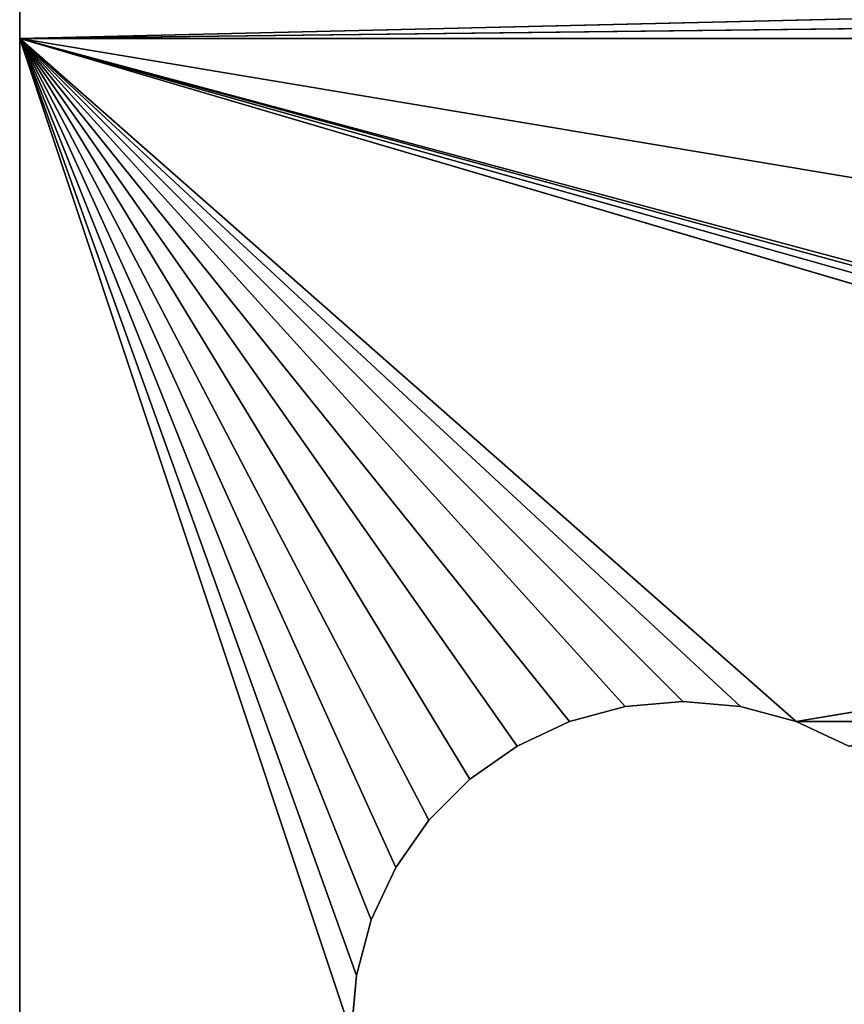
# Model space of a CAD drawing. Extents: x 0 to 22.2, y -49.5 to 1.2.
# Tile 14 of 23: x 0 to 3.7, y -7.4 to -2.9. Entities that reach past the tile are written whole.
import ezdxf

# ---------------------------------------------------------------- set-up
doc = ezdxf.new("R2010")
doc.units = 0
doc.header["$LTSCALE"] = 2.54
doc.layers.get('0').update_dxf_attribs({"color": 13, "linetype": 'CONTINUOUS'})

# ---------------------------------------------------------------- blocks, each defined once
blk = doc.blocks.new('GRUPA0_1')
at = {"color": 0}
for p, q in [((22, -2.4791, 69.9544), (0, -3, 70)), ((22, -2.4791, 69.9544), (0, -3, 70)), ((0, -2.4791, 69.9544), (0, -3, 70)), ((0, -2.4791, 69.9544), (0, -3, 70)), ((22, -2.7395, 68.4772), (0, -3, 68.5)), ((0, -3, 68.5), (0, -2.7395, 68.4772)), ((22, -2.7395, 68.4772), (0, -3, 68.5)), ((0, -3, 70), (0, -2.7395, 68.4772)), ((0, -3, 68.5), (0, -2.7395, 68.4772)), ((0, -3, 70), (0, -2.7395, 68.4772)), ((22, -3, 68.5), (0, -3, 68.5)), ((0, -3, 70), (22, -3, 70)), ((0, -3, 68.5), (0, -3, 70)), ((3.513, -6.0905, 68.5), (0, -3, 68.5)), ((22, -3, 68.5), (0, -3, 68.5)), ((3.2605, -6.0228, 68.5), (0, -3, 68.5)), ((3.513, -6.0905, 68.5), (0, -3, 68.5)), ((3.2605, -6.0228, 68.5), (0, -3, 68.5)), ((3, -6, 68.5), (0, -3, 68.5)), ((3, -6, 68.5), (0, -3, 68.5)), ((2.7395, -6.0228, 68.5), (0, -3, 68.5)), ((2.487, -6.0905, 68.5), (0, -3, 68.5)), ((2.7395, -6.0228, 68.5), (0, -3, 68.5)), ((2.487, -6.0905, 68.5), (0, -3, 68.5)), ((2.25, -6.201, 68.5), (0, -3, 68.5)), ((2.25, -6.201, 68.5), (0, -3, 68.5)), ((2.0358, -6.3509, 68.5), (0, -3, 68.5)), ((1.8509, -6.5358, 68.5), (0, -3, 68.5)), ((2.0358, -6.3509, 68.5), (0, -3, 68.5)), ((1.8509, -6.5358, 68.5), (0, -3, 68.5)), ((1.701, -6.75, 68.5), (0, -3, 68.5)), ((1.701, -6.75, 68.5), (0, -3, 68.5)), ((1.5905, -6.987, 68.5), (0, -3, 68.5)), ((1.5228, -7.2395, 68.5), (0, -3, 68.5)), ((1.5905, -6.987, 68.5), (0, -3, 68.5)), ((1.5228, -7.2395, 68.5), (0, -3, 68.5)), ((1.5, -7.5, 68.5), (0, -3, 68.5)), ((1.5, -7.5, 68.5), (0, -3, 68.5)), ((0, -12, 68.5), (0, -3, 68.5)), ((1.701, -6.75, 70), (0, -3, 70)), ((0, -3, 70), (1.5905, -6.987, 70)), ((11, -6, 70), (0, -3, 70)), ((0, -3, 70), (10.7395, -6.0228, 70)), ((0, -3, 70), (10.7395, -6.0228, 70)), ((0, -3, 70), (10.487, -6.0905, 70)), ((1.8509, -6.5358, 70), (0, -3, 70)), ((1.701, -6.75, 70), (0, -3, 70)), ((1.8509, -6.5358, 70), (0, -3, 70)), ((2.0358, -6.3509, 70), (0, -3, 70)), ((2.0358, -6.3509, 70), (0, -3, 70)), ((2.25, -6.201, 70), (0, -3, 70)), ((1.5, -7.5, 70), (0, -3, 70)), ((0, -3, 70), (0, -12, 70)), ((1.5, -7.5, 70), (0, -3, 70)), ((1.5228, -7.2395, 70), (0, -3, 70)), ((1.5228, -7.2395, 70), (0, -3, 70)), ((0, -3, 70), (1.5905, -6.987, 70)), ((2.487, -6.0905, 70), (0, -3, 70)), ((2.25, -6.201, 70), (0, -3, 70)), ((2.487, -6.0905, 70), (0, -3, 70)), ((2.7395, -6.0228, 70), (0, -3, 70)), ((2.7395, -6.0228, 70), (0, -3, 70)), ((3, -6, 70), (0, -3, 70)), ((11.2605, -6.0228, 70), (0, -3, 70)), ((11, -6, 70), (0, -3, 70)), ((11.2605, -6.0228, 70), (0, -3, 70)), ((18.487, -6.0905, 70), (0, -3, 70)), ((18.487, -6.0905, 70), (0, -3, 70)), ((0, -3, 70), (22, -3, 70)), ((3.2605, -6.0228, 70), (0, -3, 70)), ((3, -6, 70), (0, -3, 70)), ((3.2605, -6.0228, 70), (0, -3, 70)), ((3.513, -6.0905, 70), (0, -3, 70)), ((3.513, -6.0905, 70), (0, -3, 70)), ((0, -3, 70), (10.487, -6.0905, 70)), ((0, -12, 70), (0, -3, 68.5)), ((0, -12, 68.5), (0, -3, 68.5)), ((0, -12, 70), (0, -3, 68.5)), ((0, -3, 70), (0, -12, 70)), ((0, -3, 68.5), (0, -3, 70)), ((3.513, -6.0905, 68.5), (22, -3, 68.5)), ((3.513, -6.0905, 68.5), (22, -3, 68.5)), ((3, -6, 68.5), (2.7395, -6.0228, 68.5)), ((2.7395, -6.0228, 70), (3, -6, 70)), ((3, -6, 70), (2.7395, -6.0228, 68.5)), ((3, -6, 68.5), (2.7395, -6.0228, 68.5)), ((3, -6, 70), (2.7395, -6.0228, 68.5)), ((2.7395, -6.0228, 70), (3, -6, 70)), ((3.2605, -6.0228, 70), (3, -6, 68.5)), ((3, -6, 68.5), (3.2605, -6.0228, 68.5)), ((3.2605, -6.0228, 70), (3, -6, 68.5)), ((3.2605, -6.0228, 70), (3, -6, 70)), ((3, -6, 70), (3, -6, 68.5)), ((3, -6, 68.5), (3.2605, -6.0228, 68.5)), ((3.2605, -6.0228, 70), (3, -6, 70)), ((3, -6, 70), (3, -6, 68.5)), ((2.7395, -6.0228, 68.5), (2.487, -6.0905, 68.5)), ((2.487, -6.0905, 70), (2.7395, -6.0228, 70)), ((2.7395, -6.0228, 70), (2.487, -6.0905, 68.5)), ((2.7395, -6.0228, 68.5), (2.487, -6.0905, 68.5)), ((2.7395, -6.0228, 70), (2.487, -6.0905, 68.5)), ((2.487, -6.0905, 70), (2.7395, -6.0228, 70)), ((2.7395, -6.0228, 70), (2.7395, -6.0228, 68.5)), ((2.7395, -6.0228, 70), (2.7395, -6.0228, 68.5)), ((3.513, -6.0905, 70), (3.2605, -6.0228, 68.5)), ((3.2605, -6.0228, 68.5), (3.513, -6.0905, 68.5)), ((3.513, -6.0905, 70), (3.2605, -6.0228, 68.5)), ((3.513, -6.0905, 70), (3.2605, -6.0228, 70)), ((3.2605, -6.0228, 70), (3.2605, -6.0228, 68.5)), ((3.2605, -6.0228, 70), (3.2605, -6.0228, 68.5)), ((3.2605, -6.0228, 68.5), (3.513, -6.0905, 68.5)), ((3.513, -6.0905, 70), (3.2605, -6.0228, 70)), ((2.487, -6.0905, 68.5), (2.25, -6.201, 68.5)), ((2.25, -6.201, 70), (2.487, -6.0905, 70)), ((2.487, -6.0905, 70), (2.25, -6.201, 68.5)), ((2.487, -6.0905, 68.5), (2.25, -6.201, 68.5)), ((2.487, -6.0905, 70), (2.25, -6.201, 68.5)), ((2.25, -6.201, 70), (2.487, -6.0905, 70)), ((2.487, -6.0905, 70), (2.487, -6.0905, 68.5)), ((2.487, -6.0905, 70), (2.487, -6.0905, 68.5)), ((3.75, -6.201, 70), (3.513, -6.0905, 68.5)), ((3.513, -6.0905, 68.5), (3.75, -6.201, 68.5)), ((3.75, -6.201, 70), (3.513, -6.0905, 68.5)), ((3.75, -6.201, 70), (3.513, -6.0905, 70)), ((3.513, -6.0905, 70), (3.513, -6.0905, 68.5)), ((3.513, -6.0905, 70), (3.513, -6.0905, 68.5)), ((3.513, -6.0905, 68.5), (3.75, -6.201, 68.5)), ((3.513, -6.0905, 70), (10.487, -6.0905, 70)), ((3.513, -6.0905, 70), (10.487, -6.0905, 70)), ((3.75, -6.201, 70), (3.513, -6.0905, 70)), ((2.25, -6.201, 68.5), (2.0358, -6.3509, 68.5)), ((2.0358, -6.3509, 70), (2.25, -6.201, 70)), ((2.25, -6.201, 70), (2.0358, -6.3509, 68.5)), ((2.25, -6.201, 68.5), (2.0358, -6.3509, 68.5)), ((2.25, -6.201, 70), (2.0358, -6.3509, 68.5)), ((2.0358, -6.3509, 70), (2.25, -6.201, 70)), ((2.25, -6.201, 70), (2.25, -6.201, 68.5)), ((2.25, -6.201, 70), (2.25, -6.201, 68.5)), ((2.0358, -6.3509, 68.5), (1.8509, -6.5358, 68.5)), ((1.8509, -6.5358, 70), (2.0358, -6.3509, 70)), ((2.0358, -6.3509, 70), (1.8509, -6.5358, 68.5)), ((2.0358, -6.3509, 68.5), (1.8509, -6.5358, 68.5)), ((2.0358, -6.3509, 70), (1.8509, -6.5358, 68.5)), ((1.8509, -6.5358, 70), (2.0358, -6.3509, 70)), ((2.0358, -6.3509, 70), (2.0358, -6.3509, 68.5)), ((2.0358, -6.3509, 70), (2.0358, -6.3509, 68.5)), ((1.8509, -6.5358, 68.5), (1.701, -6.75, 68.5)), ((1.701, -6.75, 70), (1.8509, -6.5358, 70)), ((1.8509, -6.5358, 70), (1.701, -6.75, 68.5)), ((1.8509, -6.5358, 68.5), (1.701, -6.75, 68.5)), ((1.8509, -6.5358, 70), (1.701, -6.75, 68.5)), ((1.701, -6.75, 70), (1.8509, -6.5358, 70)), ((1.8509, -6.5358, 70), (1.8509, -6.5358, 68.5)), ((1.8509, -6.5358, 70), (1.8509, -6.5358, 68.5)), ((1.701, -6.75, 68.5), (1.5905, -6.987, 68.5)), ((1.5905, -6.987, 70), (1.701, -6.75, 70)), ((1.701, -6.75, 70), (1.5905, -6.987, 68.5)), ((1.701, -6.75, 68.5), (1.5905, -6.987, 68.5)), ((1.701, -6.75, 70), (1.5905, -6.987, 68.5)), ((1.5905, -6.987, 70), (1.701, -6.75, 70)), ((1.701, -6.75, 70), (1.701, -6.75, 68.5)), ((1.701, -6.75, 70), (1.701, -6.75, 68.5)), ((1.5905, -6.987, 68.5), (1.5228, -7.2395, 68.5)), ((1.5228, -7.2395, 70), (1.5905, -6.987, 70)), ((1.5905, -6.987, 70), (1.5228, -7.2395, 68.5)), ((1.5905, -6.987, 68.5), (1.5228, -7.2395, 68.5)), ((1.5905, -6.987, 70), (1.5228, -7.2395, 68.5)), ((1.5228, -7.2395, 70), (1.5905, -6.987, 70)), ((1.5905, -6.987, 70), (1.5905, -6.987, 68.5)), ((1.5905, -6.987, 70), (1.5905, -6.987, 68.5)), ((1.5228, -7.2395, 68.5), (1.5, -7.5, 68.5)), ((1.5, -7.5, 70), (1.5228, -7.2395, 70)), ((1.5228, -7.2395, 70), (1.5, -7.5, 68.5)), ((1.5228, -7.2395, 68.5), (1.5, -7.5, 68.5)), ((1.5228, -7.2395, 70), (1.5, -7.5, 68.5)), ((1.5, -7.5, 70), (1.5228, -7.2395, 70)), ((1.5228, -7.2395, 70), (1.5228, -7.2395, 68.5)), ((1.5228, -7.2395, 70), (1.5228, -7.2395, 68.5))]:
    blk.add_line(p, q, dxfattribs=at)
mesh = blk.add_polyface(dxfattribs=at)
corners = [(22, -2.4791, 69.9544), (0, -3, 70), (22, -3, 70)]
mesh.append_faces([[corners[k] for k in face] for face in [(0, 1, 2)]], dxfattribs={"color": 0})
mesh = blk.add_polyface(dxfattribs=at)
corners = [(22, -2.4791, 69.9544), (0, -2.4791, 69.9544), (0, -3, 70)]
mesh.append_faces([[corners[k] for k in face] for face in [(0, 1, 2)]], dxfattribs={"color": 0})
mesh = blk.add_polyface(dxfattribs=at)
corners = [(0, -2.4791, 69.9544), (0, -2.7395, 68.4772), (0, -3, 70)]
mesh.append_faces([[corners[k] for k in face] for face in [(0, 1, 2)]], dxfattribs={"color": 0})
mesh = blk.add_polyface(dxfattribs=at)
corners = [(22, -2.7395, 68.4772), (0, -3, 68.5), (0, -2.7395, 68.4772)]
mesh.append_faces([[corners[k] for k in face] for face in [(0, 1, 2)]], dxfattribs={"color": 0})
mesh = blk.add_polyface(dxfattribs=at)
corners = [(22, -3, 68.5), (0, -3, 68.5), (22, -2.7395, 68.4772)]
mesh.append_faces([[corners[k] for k in face] for face in [(0, 1, 2)]], dxfattribs={"color": 0})
mesh = blk.add_polyface(dxfattribs=at)
corners = [(0, -2.7395, 68.4772), (0, -3, 68.5), (0, -3, 70)]
mesh.append_faces([[corners[k] for k in face] for face in [(0, 1, 2)]], dxfattribs={"color": 0})
mesh = blk.add_polyface(dxfattribs=at)
corners = [(22, -3, 68.5), (3.513, -6.0905, 68.5), (0, -3, 68.5)]
mesh.append_faces([[corners[k] for k in face] for face in [(0, 1, 2)]], dxfattribs={"color": 0})
mesh = blk.add_polyface(dxfattribs=at)
corners = [(3.513, -6.0905, 68.5), (3.2605, -6.0228, 68.5), (0, -3, 68.5)]
mesh.append_faces([[corners[k] for k in face] for face in [(0, 1, 2)]], dxfattribs={"color": 0})
mesh = blk.add_polyface(dxfattribs=at)
corners = [(3.2605, -6.0228, 68.5), (3, -6, 68.5), (0, -3, 68.5)]
mesh.append_faces([[corners[k] for k in face] for face in [(0, 1, 2)]], dxfattribs={"color": 0})
mesh = blk.add_polyface(dxfattribs=at)
corners = [(3, -6, 68.5), (2.7395, -6.0228, 68.5), (0, -3, 68.5)]
mesh.append_faces([[corners[k] for k in face] for face in [(0, 1, 2)]], dxfattribs={"color": 0})
mesh = blk.add_polyface(dxfattribs=at)
corners = [(2.7395, -6.0228, 68.5), (2.487, -6.0905, 68.5), (0, -3, 68.5)]
mesh.append_faces([[corners[k] for k in face] for face in [(0, 1, 2)]], dxfattribs={"color": 0})
mesh = blk.add_polyface(dxfattribs=at)
corners = [(2.487, -6.0905, 68.5), (2.25, -6.201, 68.5), (0, -3, 68.5)]
mesh.append_faces([[corners[k] for k in face] for face in [(0, 1, 2)]], dxfattribs={"color": 0})
mesh = blk.add_polyface(dxfattribs=at)
corners = [(2.25, -6.201, 68.5), (2.0358, -6.3509, 68.5), (0, -3, 68.5)]
mesh.append_faces([[corners[k] for k in face] for face in [(0, 1, 2)]], dxfattribs={"color": 0})
mesh = blk.add_polyface(dxfattribs=at)
corners = [(2.0358, -6.3509, 68.5), (1.8509, -6.5358, 68.5), (0, -3, 68.5)]
mesh.append_faces([[corners[k] for k in face] for face in [(0, 1, 2)]], dxfattribs={"color": 0})
mesh = blk.add_polyface(dxfattribs=at)
corners = [(1.8509, -6.5358, 68.5), (1.701, -6.75, 68.5), (0, -3, 68.5)]
mesh.append_faces([[corners[k] for k in face] for face in [(0, 1, 2)]], dxfattribs={"color": 0})
mesh = blk.add_polyface(dxfattribs=at)
corners = [(1.701, -6.75, 68.5), (1.5905, -6.987, 68.5), (0, -3, 68.5)]
mesh.append_faces([[corners[k] for k in face] for face in [(0, 1, 2)]], dxfattribs={"color": 0})
mesh = blk.add_polyface(dxfattribs=at)
corners = [(1.5905, -6.987, 68.5), (1.5228, -7.2395, 68.5), (0, -3, 68.5)]
mesh.append_faces([[corners[k] for k in face] for face in [(0, 1, 2)]], dxfattribs={"color": 0})
mesh = blk.add_polyface(dxfattribs=at)
corners = [(1.5228, -7.2395, 68.5), (1.5, -7.5, 68.5), (0, -3, 68.5)]
mesh.append_faces([[corners[k] for k in face] for face in [(0, 1, 2)]], dxfattribs={"color": 0})
mesh = blk.add_polyface(dxfattribs=at)
corners = [(1.5, -7.5, 68.5), (0, -12, 68.5), (0, -3, 68.5)]
mesh.append_faces([[corners[k] for k in face] for face in [(0, 1, 2)]], dxfattribs={"color": 0})
mesh = blk.add_polyface(dxfattribs=at)
corners = [(1.701, -6.75, 70), (0, -3, 70), (1.5905, -6.987, 70)]
mesh.append_faces([[corners[k] for k in face] for face in [(0, 1, 2)]], dxfattribs={"color": 0})
mesh = blk.add_polyface(dxfattribs=at)
corners = [(11, -6, 70), (0, -3, 70), (10.7395, -6.0228, 70)]
mesh.append_faces([[corners[k] for k in face] for face in [(0, 1, 2)]], dxfattribs={"color": 0})
mesh = blk.add_polyface(dxfattribs=at)
corners = [(10.7395, -6.0228, 70), (0, -3, 70), (10.487, -6.0905, 70)]
mesh.append_faces([[corners[k] for k in face] for face in [(0, 1, 2)]], dxfattribs={"color": 0})
mesh = blk.add_polyface(dxfattribs=at)
corners = [(1.8509, -6.5358, 70), (0, -3, 70), (1.701, -6.75, 70)]
mesh.append_faces([[corners[k] for k in face] for face in [(0, 1, 2)]], dxfattribs={"color": 0})
mesh = blk.add_polyface(dxfattribs=at)
corners = [(2.0358, -6.3509, 70), (0, -3, 70), (1.8509, -6.5358, 70)]
mesh.append_faces([[corners[k] for k in face] for face in [(0, 1, 2)]], dxfattribs={"color": 0})
mesh = blk.add_polyface(dxfattribs=at)
corners = [(2.25, -6.201, 70), (0, -3, 70), (2.0358, -6.3509, 70)]
mesh.append_faces([[corners[k] for k in face] for face in [(0, 1, 2)]], dxfattribs={"color": 0})
mesh = blk.add_polyface(dxfattribs=at)
corners = [(1.5, -7.5, 70), (0, -3, 70), (0, -12, 70)]
mesh.append_faces([[corners[k] for k in face] for face in [(0, 1, 2)]], dxfattribs={"color": 0})
mesh = blk.add_polyface(dxfattribs=at)
corners = [(1.5228, -7.2395, 70), (0, -3, 70), (1.5, -7.5, 70)]
mesh.append_faces([[corners[k] for k in face] for face in [(0, 1, 2)]], dxfattribs={"color": 0})
mesh = blk.add_polyface(dxfattribs=at)
corners = [(1.5905, -6.987, 70), (0, -3, 70), (1.5228, -7.2395, 70)]
mesh.append_faces([[corners[k] for k in face] for face in [(0, 1, 2)]], dxfattribs={"color": 0})
mesh = blk.add_polyface(dxfattribs=at)
corners = [(2.487, -6.0905, 70), (0, -3, 70), (2.25, -6.201, 70)]
mesh.append_faces([[corners[k] for k in face] for face in [(0, 1, 2)]], dxfattribs={"color": 0})
mesh = blk.add_polyface(dxfattribs=at)
corners = [(2.7395, -6.0228, 70), (0, -3, 70), (2.487, -6.0905, 70)]
mesh.append_faces([[corners[k] for k in face] for face in [(0, 1, 2)]], dxfattribs={"color": 0})
mesh = blk.add_polyface(dxfattribs=at)
corners = [(3, -6, 70), (0, -3, 70), (2.7395, -6.0228, 70)]
mesh.append_faces([[corners[k] for k in face] for face in [(0, 1, 2)]], dxfattribs={"color": 0})
mesh = blk.add_polyface(dxfattribs=at)
corners = [(11.2605, -6.0228, 70), (0, -3, 70), (11, -6, 70)]
mesh.append_faces([[corners[k] for k in face] for face in [(0, 1, 2)]], dxfattribs={"color": 0})
mesh = blk.add_polyface(dxfattribs=at)
corners = [(18.487, -6.0905, 70), (0, -3, 70), (11.2605, -6.0228, 70)]
mesh.append_faces([[corners[k] for k in face] for face in [(0, 1, 2)]], dxfattribs={"color": 0})
mesh = blk.add_polyface(dxfattribs=at)
corners = [(22, -3, 70), (0, -3, 70), (18.487, -6.0905, 70)]
mesh.append_faces([[corners[k] for k in face] for face in [(0, 1, 2)]], dxfattribs={"color": 0})
mesh = blk.add_polyface(dxfattribs=at)
corners = [(3.2605, -6.0228, 70), (0, -3, 70), (3, -6, 70)]
mesh.append_faces([[corners[k] for k in face] for face in [(0, 1, 2)]], dxfattribs={"color": 0})
mesh = blk.add_polyface(dxfattribs=at)
corners = [(3.513, -6.0905, 70), (0, -3, 70), (3.2605, -6.0228, 70)]
mesh.append_faces([[corners[k] for k in face] for face in [(0, 1, 2)]], dxfattribs={"color": 0})
mesh = blk.add_polyface(dxfattribs=at)
corners = [(10.487, -6.0905, 70), (0, -3, 70), (3.513, -6.0905, 70)]
mesh.append_faces([[corners[k] for k in face] for face in [(0, 1, 2)]], dxfattribs={"color": 0})
mesh = blk.add_polyface(dxfattribs=at)
corners = [(0, -3, 68.5), (0, -12, 68.5), (0, -12, 70)]
mesh.append_faces([[corners[k] for k in face] for face in [(0, 1, 2)]], dxfattribs={"color": 0})
mesh = blk.add_polyface(dxfattribs=at)
corners = [(0, -3, 68.5), (0, -12, 70), (0, -3, 70)]
mesh.append_faces([[corners[k] for k in face] for face in [(0, 1, 2)]], dxfattribs={"color": 0})
mesh = blk.add_polyface(dxfattribs=at)
corners = [(22, -3, 68.5), (3.75, -6.201, 68.5), (3.513, -6.0905, 68.5)]
mesh.append_faces([[corners[k] for k in face] for face in [(0, 1, 2)]], dxfattribs={"color": 0})
mesh = blk.add_polyface(dxfattribs=at)
corners = [(3, -6, 70), (2.7395, -6.0228, 68.5), (3, -6, 68.5)]
mesh.append_faces([[corners[k] for k in face] for face in [(0, 1, 2)]], dxfattribs={"color": 0})
mesh = blk.add_polyface(dxfattribs=at)
corners = [(2.7395, -6.0228, 70), (2.7395, -6.0228, 68.5), (3, -6, 70)]
mesh.append_faces([[corners[k] for k in face] for face in [(0, 1, 2)]], dxfattribs={"color": 0})
mesh = blk.add_polyface(dxfattribs=at)
corners = [(3.2605, -6.0228, 70), (3, -6, 68.5), (3.2605, -6.0228, 68.5)]
mesh.append_faces([[corners[k] for k in face] for face in [(0, 1, 2)]], dxfattribs={"color": 0})
mesh = blk.add_polyface(dxfattribs=at)
corners = [(3, -6, 70), (3, -6, 68.5), (3.2605, -6.0228, 70)]
mesh.append_faces([[corners[k] for k in face] for face in [(0, 1, 2)]], dxfattribs={"color": 0})
mesh = blk.add_polyface(dxfattribs=at)
corners = [(2.7395, -6.0228, 70), (2.487, -6.0905, 68.5), (2.7395, -6.0228, 68.5)]
mesh.append_faces([[corners[k] for k in face] for face in [(0, 1, 2)]], dxfattribs={"color": 0})
mesh = blk.add_polyface(dxfattribs=at)
corners = [(2.487, -6.0905, 70), (2.487, -6.0905, 68.5), (2.7395, -6.0228, 70)]
mesh.append_faces([[corners[k] for k in face] for face in [(0, 1, 2)]], dxfattribs={"color": 0})
mesh = blk.add_polyface(dxfattribs=at)
corners = [(3.513, -6.0905, 70), (3.2605, -6.0228, 68.5), (3.513, -6.0905, 68.5)]
mesh.append_faces([[corners[k] for k in face] for face in [(0, 1, 2)]], dxfattribs={"color": 0})
mesh = blk.add_polyface(dxfattribs=at)
corners = [(3.2605, -6.0228, 70), (3.2605, -6.0228, 68.5), (3.513, -6.0905, 70)]
mesh.append_faces([[corners[k] for k in face] for face in [(0, 1, 2)]], dxfattribs={"color": 0})
mesh = blk.add_polyface(dxfattribs=at)
corners = [(2.487, -6.0905, 70), (2.25, -6.201, 68.5), (2.487, -6.0905, 68.5)]
mesh.append_faces([[corners[k] for k in face] for face in [(0, 1, 2)]], dxfattribs={"color": 0})
mesh = blk.add_polyface(dxfattribs=at)
corners = [(2.25, -6.201, 70), (2.25, -6.201, 68.5), (2.487, -6.0905, 70)]
mesh.append_faces([[corners[k] for k in face] for face in [(0, 1, 2)]], dxfattribs={"color": 0})
mesh = blk.add_polyface(dxfattribs=at)
corners = [(3.75, -6.201, 70), (3.513, -6.0905, 68.5), (3.75, -6.201, 68.5)]
mesh.append_faces([[corners[k] for k in face] for face in [(0, 1, 2)]], dxfattribs={"color": 0})
mesh = blk.add_polyface(dxfattribs=at)
corners = [(3.513, -6.0905, 70), (3.513, -6.0905, 68.5), (3.75, -6.201, 70)]
mesh.append_faces([[corners[k] for k in face] for face in [(0, 1, 2)]], dxfattribs={"color": 0})
mesh = blk.add_polyface(dxfattribs=at)
corners = [(10.487, -6.0905, 68.5), (3.513, -8.9095, 68.5), (3.75, -8.799, 68.5)]
mesh.append_faces([[corners[k] for k in face] for face in [(0, 1, 2)]], dxfattribs={"color": 0})
mesh = blk.add_polyface(dxfattribs=at)
corners = [(10.487, -6.0905, 68.5), (10.25, -6.201, 68.5), (3.513, -8.9095, 68.5)]
mesh.append_faces([[corners[k] for k in face] for face in [(0, 1, 2)]], dxfattribs={"color": 0})
mesh = blk.add_polyface(dxfattribs=at)
corners = [(10.487, -6.0905, 70), (3.513, -6.0905, 70), (3.75, -6.201, 70)]
mesh.append_faces([[corners[k] for k in face] for face in [(0, 1, 2)]], dxfattribs={"color": 0})
mesh = blk.add_polyface(dxfattribs=at)
corners = [(2.25, -6.201, 70), (2.0358, -6.3509, 68.5), (2.25, -6.201, 68.5)]
mesh.append_faces([[corners[k] for k in face] for face in [(0, 1, 2)]], dxfattribs={"color": 0})
mesh = blk.add_polyface(dxfattribs=at)
corners = [(2.0358, -6.3509, 70), (2.0358, -6.3509, 68.5), (2.25, -6.201, 70)]
mesh.append_faces([[corners[k] for k in face] for face in [(0, 1, 2)]], dxfattribs={"color": 0})
mesh = blk.add_polyface(dxfattribs=at)
corners = [(10.25, -6.201, 68.5), (10.0358, -6.3509, 68.5), (3.513, -8.9095, 68.5)]
mesh.append_faces([[corners[k] for k in face] for face in [(0, 1, 2)]], dxfattribs={"color": 0})
mesh = blk.add_polyface(dxfattribs=at)
corners = [(2.0358, -6.3509, 70), (1.8509, -6.5358, 68.5), (2.0358, -6.3509, 68.5)]
mesh.append_faces([[corners[k] for k in face] for face in [(0, 1, 2)]], dxfattribs={"color": 0})
mesh = blk.add_polyface(dxfattribs=at)
corners = [(2.0358, -6.3509, 70), (1.8509, -6.5358, 70), (1.8509, -6.5358, 68.5)]
mesh.append_faces([[corners[k] for k in face] for face in [(0, 1, 2)]], dxfattribs={"color": 0})
mesh = blk.add_polyface(dxfattribs=at)
corners = [(10.0358, -6.3509, 68.5), (9.8509, -6.5358, 68.5), (3.513, -8.9095, 68.5)]
mesh.append_faces([[corners[k] for k in face] for face in [(0, 1, 2)]], dxfattribs={"color": 0})
mesh = blk.add_polyface(dxfattribs=at)
corners = [(1.8509, -6.5358, 70), (1.701, -6.75, 68.5), (1.8509, -6.5358, 68.5)]
mesh.append_faces([[corners[k] for k in face] for face in [(0, 1, 2)]], dxfattribs={"color": 0})
mesh = blk.add_polyface(dxfattribs=at)
corners = [(1.8509, -6.5358, 70), (1.701, -6.75, 70), (1.701, -6.75, 68.5)]
mesh.append_faces([[corners[k] for k in face] for face in [(0, 1, 2)]], dxfattribs={"color": 0})
mesh = blk.add_polyface(dxfattribs=at)
corners = [(9.8509, -6.5358, 68.5), (9.701, -6.75, 68.5), (3.513, -8.9095, 68.5)]
mesh.append_faces([[corners[k] for k in face] for face in [(0, 1, 2)]], dxfattribs={"color": 0})
mesh = blk.add_polyface(dxfattribs=at)
corners = [(1.701, -6.75, 70), (1.5905, -6.987, 68.5), (1.701, -6.75, 68.5)]
mesh.append_faces([[corners[k] for k in face] for face in [(0, 1, 2)]], dxfattribs={"color": 0})
mesh = blk.add_polyface(dxfattribs=at)
corners = [(1.701, -6.75, 70), (1.5905, -6.987, 70), (1.5905, -6.987, 68.5)]
mesh.append_faces([[corners[k] for k in face] for face in [(0, 1, 2)]], dxfattribs={"color": 0})
mesh = blk.add_polyface(dxfattribs=at)
corners = [(9.701, -6.75, 68.5), (9.5905, -6.987, 68.5), (3.513, -8.9095, 68.5)]
mesh.append_faces([[corners[k] for k in face] for face in [(0, 1, 2)]], dxfattribs={"color": 0})
mesh = blk.add_polyface(dxfattribs=at)
corners = [(1.5905, -6.987, 70), (1.5228, -7.2395, 68.5), (1.5905, -6.987, 68.5)]
mesh.append_faces([[corners[k] for k in face] for face in [(0, 1, 2)]], dxfattribs={"color": 0})
mesh = blk.add_polyface(dxfattribs=at)
corners = [(1.5905, -6.987, 70), (1.5228, -7.2395, 70), (1.5228, -7.2395, 68.5)]
mesh.append_faces([[corners[k] for k in face] for face in [(0, 1, 2)]], dxfattribs={"color": 0})
mesh = blk.add_polyface(dxfattribs=at)
corners = [(9.5905, -6.987, 68.5), (9.5228, -7.2395, 68.5), (3.513, -8.9095, 68.5)]
mesh.append_faces([[corners[k] for k in face] for face in [(0, 1, 2)]], dxfattribs={"color": 0})
mesh = blk.add_polyface(dxfattribs=at)
corners = [(1.5228, -7.2395, 70), (1.5, -7.5, 68.5), (1.5228, -7.2395, 68.5)]
mesh.append_faces([[corners[k] for k in face] for face in [(0, 1, 2)]], dxfattribs={"color": 0})
mesh = blk.add_polyface(dxfattribs=at)
corners = [(1.5228, -7.2395, 70), (1.5, -7.5, 70), (1.5, -7.5, 68.5)]
mesh.append_faces([[corners[k] for k in face] for face in [(0, 1, 2)]], dxfattribs={"color": 0})
mesh = blk.add_polyface(dxfattribs=at)
corners = [(9.5228, -7.2395, 68.5), (9.5, -7.5, 68.5), (3.513, -8.9095, 68.5)]
mesh.append_faces([[corners[k] for k in face] for face in [(0, 1, 2)]], dxfattribs={"color": 0})

msp = doc.modelspace()

# ---------------------------------------------------------------- block references
at = {"color": 0}
msp.add_blockref('GRUPA0_1', (0, 0), dxfattribs=at)

doc.saveas('drawing.dxf')
